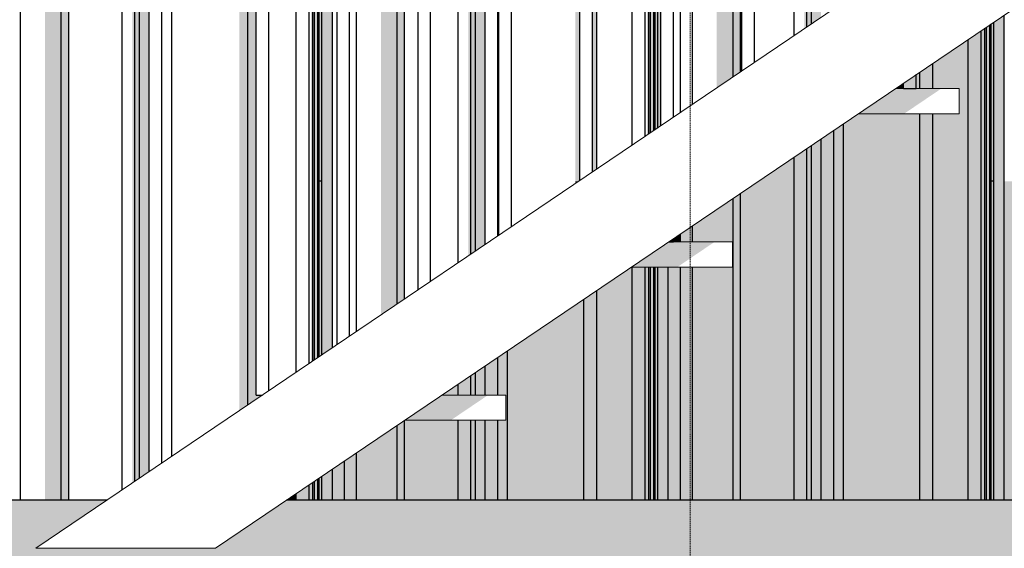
# Model space of a CAD drawing. Header units: metres. Extents: x -58265 to 590738, y -55036 to 35250.
# Tile 130 of 160: x 570137 to 571310, y -50686 to -50057. Entities that reach past the tile are written whole.
import ezdxf

# ---------------------------------------------------------------- set-up
doc = ezdxf.new("R2010")
doc.units = ezdxf.units.M
doc.header["$LTSCALE"] = 0.05
doc.linetypes.add('Strichlinie_ eng', pattern=[46, 30, -16])
for name, color, linetype in [('Ansicht Süd_3_A_1_Fassaden', 7, 'Continuous'), ('Ansicht Süd_3_A_1_Geländer _ Brüstungen', 7, 'Continuous'), ('Ansicht Süd_3_A_1_Schraffuren', 7, 'Continuous'), ('Ansicht Süd_3_A_1_Treppen', 7, 'Continuous'), ('Ansicht Süd_3_A_3_Achsen_Raster', 7, 'Continuous')]:
    doc.layers.add(name, color=color, linetype=linetype)

msp = doc.modelspace()

# ---------------------------------------------------------------- hatches: boundary and pattern name
at = {"layer": 'Ansicht Süd_3_A_1_Schraffuren', "linetype": 'Continuous', "lineweight": 15}
for points in [[(570186.4, -48648.9), (570166.9, -48648.9), (570166.9, -50248.9), (570186.4, -50248.9)], [(570195.3, -50248.9), (570195.3, -48648.9), (570186.4, -48648.9), (570186.4, -50248.9)], [(570274.3, -48648.9), (570271.1, -48648.9), (570271.1, -50248.9), (570274.3, -50248.9)], [(570279.6, -50248.9), (570279.6, -48648.9), (570274.3, -48648.9), (570274.3, -50248.9)], [(570291.3, -50248.9), (570291.3, -48648.9), (570279.6, -48648.9), (570279.6, -50248.9)], [(570408.8, -48648.9), (570398.8, -48648.9), (570398.8, -50248.9), (570408.8, -50248.9)], [(570408.8, -50248.9), (570418.6, -50248.9), (570418.6, -49523.7), (570424.2, -49519.9), (570424.2, -49518.6), (570418.6, -49518.6), (570418.6, -49503.6), (570424.2, -49503.6), (570424.2, -48648.9), (570408.8, -48648.9)], [(571074.8, -50065.1), (571080.1, -50061.5), (571080.1, -49079.6), (571074.8, -49083.2)], [(571091.8, -49071.8), (571080.1, -49079.6), (571080.1, -50061.5), (571091.8, -50053.6)], [(571071.7, -49085.3), (571071.7, -50067.2), (571074.8, -50065.1), (571074.8, -49083.2)], [(570986.9, -50124.5), (570995.8, -50118.5), (570995.8, -49136.6), (570986.9, -49142.7)], [(570967.5, -50137.7), (570986.9, -50124.5), (570986.9, -49142.7), (570967.5, -49155.8)], [(570886.6, -49210.5), (570884.2, -49212.1), (570884.2, -50194), (570886.6, -50192.4)], [(570886.6, -50192.4), (570888.3, -50191.2), (570888.3, -49209.3), (570886.6, -49210.5)], [(570888.6, -50191), (570892.3, -50188.5), (570892.3, -49206.6), (570888.6, -49209.1)], [(570892.3, -50188.5), (570894.1, -50187.3), (570894.1, -49205.4), (570892.3, -49206.6)], [(570894.1, -50187.3), (570897.1, -50185.2), (570897.1, -49203.3), (570894.1, -49205.4)], [(570897.1, -50185.2), (570900.7, -50182.8), (570900.7, -49200.9), (570897.1, -49203.3)], [(570824.4, -49252.5), (570819.3, -49255.9), (570819.3, -50237.8), (570824.4, -50234.4)], [(570799.1, -49269.6), (570799.1, -50248.9), (570802.9, -50248.9), (570804.3, -50248), (570804.3, -49266.1)], [(570674.5, -50248.9), (570679.8, -50248.9), (570679.8, -49350.2), (570674.5, -49353.8)], [(570679.8, -50248.9), (570691.5, -50248.9), (570691.5, -49342.3), (570679.8, -49350.2)], [(570671.4, -50248.9), (570674.5, -50248.9), (570674.5, -49353.8), (570671.4, -49355.9)], [(570586.6, -49413.2), (570586.6, -50248.9), (570595.5, -50248.9), (570595.5, -49407.2)], [(570567.2, -49426.3), (570567.2, -50248.9), (570586.6, -50248.9), (570586.6, -49413.2)], [(570496.8, -50248.9), (570509.5, -50248.9), (570509.5, -49465.4), (570496.8, -49473.9)], [(570486.3, -50248.9), (570488.1, -50248.9), (570488.1, -49479.8), (570486.3, -49481)], [(570488.3, -50248.9), (570492, -50248.9), (570492, -49477.2), (570488.3, -49479.7)], [(570492, -50248.9), (570493.8, -50248.9), (570493.8, -49476), (570492, -49477.2)], [(570493.8, -50248.9), (570496.8, -50248.9), (570496.8, -49473.9), (570493.8, -49476)], [(570483.9, -50248.9), (570486.3, -50248.9), (570486.3, -49481), (570483.9, -49482.6)], [(571297.4, -50248.9), (571310, -50248.9), (571310, -50051), (571297.4, -50059.5)], [(571282.3, -50069.7), (571282.3, -50248.9), (571286.8, -50248.9), (571286.8, -50066.7)], [(571288.6, -50065.5), (571286.8, -50066.7), (571286.8, -50248.9), (571288.6, -50248.9)], [(571292.6, -50062.8), (571288.6, -50065.5), (571288.6, -50248.9), (571292.6, -50248.9)], [(571294.3, -50061.6), (571292.6, -50062.8), (571292.6, -50248.9), (571294.3, -50248.9)], [(571297.4, -50059.5), (571294.3, -50061.6), (571294.3, -50248.9), (571297.4, -50248.9)], [(571267, -50248.9), (571282.3, -50248.9), (571282.3, -50069.7), (571267, -50080.1)], [(571224.7, -50138.6), (571256.1, -50138.6), (571256.1, -50168.6), (571224.7, -50168.6), (571224.7, -50248.9), (571267, -50248.9), (571267, -50080.1), (571224.7, -50108.7)], [(571224.7, -50108.7), (571209.4, -50119), (571209.4, -50138.6), (571224.7, -50138.6)], [(571205, -50121.9), (571190, -50132.1), (571190, -50138.6), (571205, -50138.6)], [(571205, -50121.9), (571190, -50132.1), (571190, -50138.6), (571205, -50138.6)], [(571205, -50138.6), (571209.4, -50138.6), (571209.4, -50119), (571205, -50121.9)], [(571190, -50132.1), (571180.4, -50138.6), (571190, -50138.6)], [(571180.4, -50138.6), (571136, -50168.6), (571190.6, -50168.6), (571235, -50138.6)], [(571180.4, -50138.6), (571136, -50168.6), (571190.6, -50168.6), (571235, -50138.6)], [(571136, -50168.6), (571118.6, -50180.4), (571118.6, -50248.9), (571209.4, -50248.9), (571209.4, -50168.6)], [(571224.7, -50168.6), (571209.4, -50168.6), (571209.4, -50248.9), (571224.7, -50248.9)], [(571118.6, -50180.4), (571106.9, -50188.3), (571106.9, -50248.9), (571118.6, -50248.9)], [(571106.9, -50188.3), (571091.8, -50198.5), (571091.8, -50248.9), (571106.9, -50248.9)], [(571080.1, -50206.4), (571074.8, -50210), (571074.8, -50248.9), (571080.1, -50248.9)], [(571091.8, -50198.5), (571080.1, -50206.4), (571080.1, -50248.9), (571091.8, -50248.9)], [(571074.8, -50210), (571059.7, -50220.2), (571059.7, -50248.9), (571074.8, -50248.9)], [(571059.7, -50220.2), (571017.2, -50248.9), (571059.7, -50248.9)], [(570166.9, -50248.9), (570166.9, -50628.9), (570186.4, -50628.9), (570186.4, -50248.9)], [(570195.3, -50628.9), (570195.3, -50248.9), (570186.4, -50248.9), (570186.4, -50628.9)], [(570271.1, -50248.9), (570271.1, -50608.3), (570274.3, -50606.2), (570274.3, -50248.9)], [(570274.3, -50248.9), (570274.3, -50606.2), (570279.6, -50602.7), (570279.6, -50248.9)], [(570279.6, -50248.9), (570279.6, -50602.7), (570291.3, -50594.8), (570291.3, -50248.9)], [(570398.8, -50522), (570408.8, -50515.3), (570408.8, -50248.9), (570398.8, -50248.9)], [(570418.6, -50248.9), (570408.8, -50248.9), (570408.8, -50515.3), (570424.2, -50504.9), (570424.2, -50503.6), (570418.6, -50503.6)], [(570483.9, -50248.9), (570483.9, -50464.5), (570486.3, -50462.9), (570486.3, -50248.9)], [(570486.3, -50248.9), (570486.3, -50462.9), (570488.1, -50461.7), (570488.1, -50248.9)], [(570488.3, -50248.9), (570488.3, -50461.6), (570492, -50459.1), (570492, -50248.9)], [(570492, -50248.9), (570492, -50459.1), (570493.8, -50457.9), (570493.8, -50248.9)], [(570493.8, -50248.9), (570493.8, -50457.9), (570496.8, -50455.8), (570496.8, -50248.9)], [(570496.8, -50248.9), (570496.8, -50455.8), (570509.5, -50447.3), (570509.5, -50248.9)], [(570567.2, -50248.9), (570567.2, -50408.2), (570586.6, -50395.1), (570586.6, -50248.9)], [(570586.6, -50248.9), (570586.6, -50395.1), (570595.5, -50389.1), (570595.5, -50248.9)], [(570671.4, -50248.9), (570671.4, -50337.8), (570674.5, -50335.7), (570674.5, -50248.9)], [(570674.5, -50248.9), (570674.5, -50335.7), (570679.8, -50332.1), (570679.8, -50248.9)], [(570679.8, -50332.1), (570691.5, -50324.2), (570691.5, -50248.9), (570679.8, -50248.9)], [(570799.1, -50251.5), (570802.9, -50248.9), (570799.1, -50248.9)], [(571017.2, -50248.9), (570995.8, -50263.4), (570995.8, -50628.9), (571059.7, -50628.9), (571059.7, -50248.9)], [(571074.8, -50628.9), (571074.8, -50248.9), (571059.7, -50248.9), (571059.7, -50628.9)], [(571080.1, -50628.9), (571080.1, -50248.9), (571074.8, -50248.9), (571074.8, -50628.9)], [(571091.8, -50628.9), (571091.8, -50248.9), (571080.1, -50248.9), (571080.1, -50628.9)], [(571106.9, -50628.9), (571106.9, -50248.9), (571091.8, -50248.9), (571091.8, -50628.9)], [(571118.6, -50628.9), (571118.6, -50248.9), (571106.9, -50248.9), (571106.9, -50628.9)], [(571209.4, -50628.9), (571209.4, -50248.9), (571118.6, -50248.9), (571118.6, -50628.9)], [(571224.7, -50628.9), (571224.7, -50248.9), (571209.4, -50248.9), (571209.4, -50628.9)], [(571267, -50628.9), (571267, -50248.9), (571224.7, -50248.9), (571224.7, -50628.9)], [(571282.3, -50628.9), (571282.3, -50248.9), (571267, -50248.9), (571267, -50628.9)], [(571286.8, -50628.9), (571286.8, -50248.9), (571282.3, -50248.9), (571282.3, -50628.9)], [(571288.6, -50628.9), (571288.6, -50248.9), (571286.8, -50248.9), (571286.8, -50628.9)], [(571292.6, -50628.9), (571292.6, -50248.9), (571288.6, -50248.9), (571288.6, -50628.9)], [(571294.3, -50628.9), (571294.3, -50248.9), (571292.6, -50248.9), (571292.6, -50628.9)], [(571297.4, -50628.9), (571297.4, -50248.9), (571294.3, -50248.9), (571294.3, -50628.9)], [(571310, -50628.9), (571310, -50248.9), (571297.4, -50248.9), (571297.4, -50628.9)], [(571324.7, -50628.9), (571324.7, -50248.9), (571310, -50248.9), (571310, -50628.9)], [(570995.8, -50263.4), (570986.9, -50269.4), (570986.9, -50628.9), (570995.8, -50628.9)], [(570938.5, -50351.1), (570938.5, -50628.9), (570986.9, -50628.9), (570986.9, -50269.4), (570938.5, -50302.1), (570938.5, -50321.1), (570986.1, -50321.1), (570986.1, -50351.1)], [(570915.7, -50317.5), (570915.7, -50321.1), (570924.4, -50321.1), (570924.4, -50311.6)], [(570924.4, -50321.1), (570938.5, -50321.1), (570938.5, -50302.1), (570924.4, -50311.6)], [(570910.4, -50321.1), (570866, -50351.1), (570920.6, -50351.1), (570965, -50321.1)], [(570910.4, -50321.1), (570866, -50351.1), (570920.6, -50351.1), (570965, -50321.1)], [(570910.4, -50321.1), (570915.7, -50321.1), (570915.7, -50317.5)], [(570910.4, -50321.1), (570915.7, -50321.1), (570915.7, -50317.5)], [(570824.4, -50379.2), (570824.4, -50628.9), (570866.7, -50628.9), (570866.7, -50351.1), (570866, -50351.1)], [(570866.7, -50628.9), (570882, -50628.9), (570882, -50351.1), (570866.7, -50351.1)], [(570882, -50628.9), (570886.6, -50628.9), (570886.6, -50351.1), (570882, -50351.1)], [(570886.6, -50628.9), (570888.3, -50628.9), (570888.3, -50351.1), (570886.6, -50351.1)], [(570888.3, -50628.9), (570892.3, -50628.9), (570892.3, -50351.1), (570888.3, -50351.1)], [(570892.3, -50628.9), (570894.1, -50628.9), (570894.1, -50351.1), (570892.3, -50351.1)], [(570894.1, -50628.9), (570897.1, -50628.9), (570897.1, -50351.1), (570894.1, -50351.1)], [(570897.1, -50628.9), (570909.7, -50628.9), (570909.7, -50351.1), (570897.1, -50351.1)], [(570909.7, -50351.1), (570909.7, -50628.9), (570924.4, -50628.9), (570924.4, -50351.1)], [(570924.4, -50628.9), (570938.5, -50628.9), (570938.5, -50351.1), (570924.4, -50351.1)], [(570824.4, -50379.2), (570809.1, -50389.6), (570809.1, -50628.9), (570824.4, -50628.9)], [(570718.3, -50628.9), (570809.1, -50628.9), (570809.1, -50389.6), (570718.3, -50450.9)], [(570706.7, -50533.6), (570706.7, -50628.9), (570718.3, -50628.9), (570718.3, -50450.9), (570706.7, -50458.8), (570706.7, -50503.6), (570716.1, -50503.6), (570716.1, -50533.6)], [(570691.5, -50503.6), (570706.7, -50503.6), (570706.7, -50458.8), (570691.5, -50469)], [(570674.5, -50503.6), (570679.8, -50503.6), (570679.8, -50476.9), (570674.5, -50480.5)], [(570679.8, -50503.6), (570691.5, -50503.6), (570691.5, -50469), (570679.8, -50476.9)], [(570659.4, -50503.6), (570674.5, -50503.6), (570674.5, -50480.5), (570659.4, -50490.8)], [(570640.4, -50503.6), (570659.4, -50503.6), (570659.4, -50490.8)], [(570640.4, -50503.6), (570596, -50533.6), (570650.6, -50533.6), (570695, -50503.6)], [(570640.4, -50503.6), (570596, -50533.6), (570650.6, -50533.6), (570695, -50503.6)], [(570595.5, -50533.9), (570586.6, -50539.9), (570586.6, -50628.9), (570595.5, -50628.9)], [(570596, -50533.6), (570595.5, -50533.9), (570595.5, -50628.9), (570659.4, -50628.9), (570659.4, -50533.6)], [(570659.4, -50628.9), (570674.5, -50628.9), (570674.5, -50533.6), (570659.4, -50533.6)], [(570679.8, -50533.6), (570674.5, -50533.6), (570674.5, -50628.9), (570679.8, -50628.9)], [(570679.8, -50628.9), (570691.5, -50628.9), (570691.5, -50533.6), (570679.8, -50533.6)], [(570691.5, -50628.9), (570706.7, -50628.9), (570706.7, -50533.6), (570691.5, -50533.6)], [(570586.6, -50539.9), (570538.2, -50572.7), (570538.2, -50628.9), (570586.6, -50628.9)], [(570524.1, -50582.2), (570509.5, -50592.1), (570509.5, -50628.9), (570524.1, -50628.9)], [(570538.2, -50572.7), (570524.1, -50582.2), (570524.1, -50628.9), (570538.2, -50628.9)], [(570509.5, -50592.1), (570496.8, -50600.6), (570496.8, -50628.9), (570509.5, -50628.9)], [(570488.1, -50606.6), (570486.3, -50607.8), (570486.3, -50628.9), (570488.1, -50628.9)], [(570492, -50603.9), (570488.1, -50606.6), (570488.1, -50628.9), (570492, -50628.9)], [(570493.8, -50602.7), (570492, -50603.9), (570492, -50628.9), (570493.8, -50628.9)], [(570496.8, -50600.6), (570493.8, -50602.7), (570493.8, -50628.9), (570496.8, -50628.9)], [(570481.8, -50610.8), (570466.4, -50621.2), (570466.4, -50628.9), (570481.8, -50628.9)], [(570486.3, -50607.8), (570481.8, -50610.8), (570481.8, -50628.9), (570486.3, -50628.9)], [(570466.4, -50621.2), (570455, -50628.9), (570466.4, -50628.9)]]:
    msp.add_hatch(color=7, dxfattribs=at).paths.add_polyline_path(points)
h = msp.add_hatch(color=7, dxfattribs=at)
h.paths.add_polyline_path([(562640.9, -50736.3), (562671.4, -50706.2), (562747, -50706.2), (562747, -50742), (562787.2, -50742), (562827, -50706.2), (562828.1, -50706.2), (562828.1, -50742), (562842, -50742), (562883.8, -50702), (562910.4, -50702), (562910.4, -50742), (562974.2, -50742), (563006.3, -50713.6), (563006.3, -50742), (563021.5, -50742), (563058.5, -50706.2), (563139.2, -50706.2), (563139.2, -50742), (563181.5, -50742), (563222.2, -50706.2), (563224.3, -50706.2), (563224.3, -50712.1), (563224.6, -50742), (563239.2, -50742), (563281.7, -50702), (563310.6, -50702), (563310.6, -50742), (563374.5, -50742), (563406.6, -50713.6), (563406.6, -50742), (563421.7, -50742), (563458.7, -50706.2), (563539.5, -50706.2), (563539.5, -50742), (563581.8, -50742), (563622.4, -50706.2), (563624.6, -50706.2), (563624.6, -50712.1), (563624.8, -50742), (563639.5, -50742), (563681.9, -50702), (563710.9, -50702), (563710.9, -50742), (563774.7, -50742), (563806.9, -50713.6), (563806.9, -50742), (563822, -50742), (563859, -50706.2), (563939.8, -50706.2), (563939.8, -50742), (563982.1, -50742), (564022.7, -50706.2), (564024.9, -50706.2), (564024.9, -50712.1), (564025.1, -50742), (564039.8, -50742), (564082.2, -50702), (564111.2, -50702), (564111.2, -50742), (564175, -50742), (564207.2, -50713.6), (564207.2, -50742), (564222.3, -50742), (564259.3, -50706.2), (564340.1, -50706.2), (564340.1, -50742), (564382.3, -50742), (564423, -50706.2), (564425.1, -50706.2), (564425.1, -50712.1), (564425.4, -50742), (564440, -50742), (564482.5, -50702), (564511.4, -50702), (564511.4, -50742), (564575.3, -50742), (564607.4, -50713.6), (564607.4, -50742), (564622.6, -50742), (564659.6, -50706.2), (564740.3, -50706.2), (564740.3, -50742), (564782.6, -50742), (564823.2, -50706.2), (564825.4, -50706.2), (564825.4, -50712.1), (564825.6, -50742), (564840.3, -50742), (564882.8, -50702), (564911.7, -50702), (564911.7, -50742), (564975.6, -50742), (565007.7, -50713.6), (565007.7, -50742), (565022.8, -50742), (565059.8, -50706.2), (565140.6, -50706.2), (565140.6, -50742), (565182.9, -50742), (565223.5, -50706.2), (565225.7, -50706.2), (565225.7, -50712.1), (565225.9, -50742), (565240.6, -50742), (565283, -50702), (565312, -50702), (565312, -50742), (565375.8, -50742), (565408, -50713.6), (565408, -50742), (565423.1, -50742), (565460.1, -50706.2), (565540.9, -50706.2), (565540.9, -50742), (565583.1, -50742), (565623.8, -50706.2), (565626, -50706.2), (565626, -50712.1), (565626.2, -50742), (565640.8, -50742), (565683.3, -50702), (565712.3, -50702), (565712.3, -50742), (565776.1, -50742), (565808.3, -50713.6), (565808.3, -50742), (565823.4, -50742), (565860.4, -50706.2), (565941.2, -50706.2), (565941.2, -50742), (565983.4, -50742), (566024.1, -50706.2), (566026.2, -50706.2), (566026.2, -50712.1), (566026.5, -50742), (566041.1, -50742), (566083.6, -50702), (566112.5, -50702), (566112.5, -50742), (566176.4, -50742), (566208.5, -50713.6), (566208.5, -50742), (566223.7, -50742), (566260.6, -50706.2), (566341.4, -50706.2), (566341.4, -50742), (566383.7, -50742), (566424.3, -50706.2), (566426.5, -50706.2), (566426.5, -50712.1), (566426.7, -50742), (566441.4, -50742), (566483.8, -50702), (566512.8, -50702), (566512.8, -50742), (566576.7, -50742), (566608.8, -50713.6), (566608.8, -50742), (566623.9, -50742), (566660.9, -50706.2), (566741.7, -50706.2), (566741.7, -50742), (566784, -50742), (566824.6, -50706.2), (566826.8, -50706.2), (566826.8, -50712.1), (566827, -50742), (566841.7, -50742), (566884.1, -50702), (566913.1, -50702), (566913.1, -50742), (566976.9, -50742), (567009.1, -50713.6), (567009.1, -50742), (567024.2, -50742), (567061.2, -50706.2), (567142, -50706.2), (567142, -50742), (567184.2, -50742), (567224.9, -50706.2), (567227.1, -50706.2), (567227.1, -50712.1), (567227.3, -50742), (567241.9, -50742), (567284.4, -50702), (567313.4, -50702), (567313.4, -50742), (567377.2, -50742), (567409.3, -50713.6), (567409.3, -50742), (567424.5, -50742), (567461.5, -50706.2), (567542.2, -50706.2), (567542.2, -50742), (567584.5, -50742), (567625.2, -50706.2), (567627.3, -50706.2), (567627.3, -50712.1), (567627.6, -50742), (567642.2, -50742), (567684.7, -50702), (567713.6, -50702), (567713.6, -50742), (567777.5, -50742), (567809.6, -50713.6), (567809.6, -50742), (567824.7, -50742), (567861.7, -50706.2), (567942.5, -50706.2), (567942.5, -50742), (567984.8, -50742), (568025.4, -50706.2), (568027.6, -50706.2), (568027.6, -50712.1), (568027.8, -50742), (568042.5, -50742), (568084.9, -50702), (568113.9, -50702), (568113.9, -50742), (568177.7, -50742), (568209.9, -50713.6), (568209.9, -50742), (568225, -50742), (568262, -50706.2), (568342.8, -50706.2), (568342.8, -50742), (568385.1, -50742), (568425.7, -50706.2), (568427.9, -50706.2), (568427.9, -50712.1), (568428.1, -50742), (568442.8, -50742), (568485.2, -50702), (568514.2, -50702), (568514.2, -50742), (568578, -50742), (568610.2, -50713.6), (568610.2, -50742), (568625.3, -50742), (568662.3, -50706.2), (568743.1, -50706.2), (568743.1, -50742), (568785.3, -50742), (568826, -50706.2), (568828.1, -50706.2), (568828.1, -50712.1), (568828.4, -50742), (568843, -50742), (568885.5, -50702), (568914.4, -50702), (568914.4, -50742), (568978.3, -50742), (569010.4, -50713.6), (569010.4, -50742), (569025.6, -50742), (569062.6, -50706.2), (569143.3, -50706.2), (569143.3, -50742), (569185.6, -50742), (569226.2, -50706.2), (569228.4, -50706.2), (569228.4, -50712.1), (569228.6, -50742), (569243.3, -50742), (569285.8, -50702), (569314.7, -50702), (569314.7, -50742), (569378.6, -50742), (569410.7, -50713.6), (569410.7, -50742), (569425.8, -50742), (569462.8, -50706.2), (569543.6, -50706.2), (569543.6, -50742), (569585.9, -50742), (569626.5, -50706.2), (569628.7, -50706.2), (569628.7, -50712.1), (569628.9, -50742), (569643.6, -50742), (569686, -50702), (569715, -50702), (569715, -50742), (569778.8, -50742), (569811, -50713.6), (569811, -50742), (569826.1, -50742), (569863.1, -50706.2), (569943.9, -50706.2), (569943.9, -50742), (569986.1, -50742), (570026.8, -50706.2), (570029, -50706.2), (570029, -50712.1), (570029.2, -50742), (570043.8, -50742), (570086.3, -50702), (570115.3, -50702), (570115.3, -50742), (570164, -50742), (568988.6, -51536.5), (568981.1, -51536.5), (568936.1, -51600.2), (568936.1, -51615.2), (568939.7, -51615.2), (568936.1, -51620.2), (568936.1, -51676.1), (568996.1, -51676.1), (568996.1, -51582.8), (569032.5, -51558.2), (569032.5, -51676.1), (569092.5, -51676.1), (569092.5, -51517.6), (569129, -51493), (569129, -51676.1), (569189, -51676.1), (569189, -51452.4), (569225.4, -51427.8), (569225.4, -51676.1), (569285.4, -51676.1), (569285.4, -51387.3), (569321.8, -51362.6), (569321.8, -51676.1), (569381.8, -51676.1), (569381.8, -51322.1), (569418.2, -51297.5), (569418.2, -51676.1), (569478.2, -51676.1), (569478.2, -51256.9), (569514.7, -51232.3), (569514.7, -51676.1), (569574.7, -51676.1), (569574.7, -51191.7), (569611.1, -51167.1), (569611.1, -51656.2), (569597, -51676.1), (570613, -51676.1), (570666.1, -51601.1), (570810.6, -51503.4), (570876.1, -51503.4), (570936.1, -51418.6), (571080.6, -51320.9), (571146.1, -51320.9), (571206.1, -51236.1), (571350.6, -51138.4), (571416.1, -51138.4), (571431.5, -51116.6), (572222.6, -51116.6), (572460.4, -50955.9), (572525.9, -50955.9), (572585.8, -50871.1), (572730.4, -50773.4), (572795.9, -50773.4), (572831.1, -50723.6), (572831.1, -50742), (572845.8, -50742), (572888.2, -50702), (572917.2, -50702), (572917.2, -50742), (572981, -50742), (573013.2, -50713.6), (573013.2, -50742), (573028.3, -50742), (573065.3, -50706.2), (573146.1, -50706.2), (573146.1, -50742), (573188.3, -50742), (573229, -50706.2), (573231.1, -50706.2), (573231.1, -50712.1), (573231.4, -50742), (573246, -50742), (573288.5, -50702), (573317.4, -50702), (573317.4, -50742), (573381.3, -50742), (573413.4, -50713.6), (573413.4, -50742), (573428.6, -50742), (573465.6, -50706.2), (573546.3, -50706.2), (573546.3, -50742), (573588.6, -50742), (573629.2, -50706.2), (573631.4, -50706.2), (573631.4, -50712.1), (573631.6, -50742), (573646.3, -50742), (573688.8, -50702), (573717.7, -50702), (573717.7, -50742), (573781.6, -50742), (573813.7, -50713.6), (573813.7, -50742), (573828.8, -50742), (573865.8, -50706.2), (573946.6, -50706.2), (573946.6, -50742), (573988.9, -50742), (574029.5, -50706.2), (574031.7, -50706.2), (574031.7, -50712.1), (574031.9, -50742), (574046.6, -50742), (574089, -50702), (574118, -50702), (574118, -50742), (574181.8, -50742), (574214, -50713.6), (574214, -50742), (574229.1, -50742), (574266.1, -50706.2), (574346.9, -50706.2), (574346.9, -50742), (574389.1, -50742), (574429.8, -50706.2), (574432, -50706.2), (574432, -50712.1), (574432.2, -50742), (574446.8, -50742), (574489.3, -50702), (574518.3, -50702), (574518.3, -50742), (574582.1, -50742), (574614.3, -50713.6), (574614.3, -50742), (574629.4, -50742), (574666.4, -50706.2), (574747.2, -50706.2), (574747.2, -50742), (574789.4, -50742), (574830.1, -50706.2), (574832.2, -50706.2), (574832.2, -50712.1), (574832.5, -50742), (574847.1, -50742), (574889.6, -50702), (574918.5, -50702), (574918.5, -50742), (574982.4, -50742), (575014.5, -50713.6), (575014.5, -50742), (575029.7, -50742), (575066.6, -50706.2), (575147.4, -50706.2), (575147.4, -50742), (575189.7, -50742), (575230.3, -50706.2), (575232.5, -50706.2), (575232.5, -50712.1), (575232.7, -50742), (575247.4, -50742), (575289.8, -50702), (575318.8, -50702), (575318.8, -50742), (575382.7, -50742), (575414.8, -50713.6), (575414.8, -50742), (575429.9, -50742), (575466.9, -50706.2), (575547.7, -50706.2), (575547.7, -50742), (575590, -50742), (575630.6, -50706.2), (575632.8, -50706.2), (575632.8, -50712.1), (575633, -50742), (575647.7, -50742), (575690.1, -50702), (575719.1, -50702), (575719.1, -50742), (575782.9, -50742), (575815.1, -50713.6), (575815.1, -50742), (575830.2, -50742), (575867.2, -50706.2), (575948, -50706.2), (575948, -50742), (575990.2, -50742), (576030.9, -50706.2), (576033.1, -50706.2), (576033.1, -50712.1), (576033.3, -50742), (576047.9, -50742), (576090.4, -50702), (576119.4, -50702), (576119.4, -50742), (576183.2, -50742), (576215.3, -50713.6), (576215.3, -50742), (576230.5, -50742), (576267.5, -50706.2), (576348.2, -50706.2), (576348.2, -50742), (576390.5, -50742), (576431.2, -50706.2), (576433.3, -50706.2), (576433.3, -50712.1), (576433.6, -50742), (576448.2, -50742), (576490.7, -50702), (576519.6, -50702), (576519.6, -50742), (576583.5, -50742), (576615.6, -50713.6), (576615.6, -50742), (576630.7, -50742), (576667.7, -50706.2), (576748.5, -50706.2), (576748.5, -50742), (576790.8, -50742), (576831.4, -50706.2), (576833.6, -50706.2), (576833.6, -50712.1), (576833.8, -50742), (576848.5, -50742), (576890.9, -50702), (576919.9, -50702), (576919.9, -50742), (576983.7, -50742), (577015.9, -50713.6), (577015.9, -50742), (577031, -50742), (577068, -50706.2), (577148.8, -50706.2), (577148.8, -50742), (577191.1, -50742), (577231.7, -50706.2), (577233.9, -50706.2), (577233.9, -50712.1), (577234.1, -50742), (577248.8, -50742), (577291.2, -50702), (577320.2, -50702), (577320.2, -50742), (577384, -50742), (577416.2, -50713.6), (577416.2, -50742), (577431.3, -50742), (577468.3, -50706.2), (577549.1, -50706.2), (577549.1, -50742), (577591.3, -50742), (577632, -50706.2), (577634.1, -50706.2), (577634.1, -50712.1), (577634.4, -50742), (577649, -50742), (577691.5, -50702), (577720.4, -50702), (577720.4, -50742), (577784.3, -50742), (577816.4, -50713.6), (577816.4, -50742), (577831.6, -50742), (577868.6, -50706.2), (577949.3, -50706.2), (577949.3, -50742), (577991.6, -50742), (578032.2, -50706.2), (578034.4, -50706.2), (578034.4, -50712.1), (578034.6, -50742), (578049.3, -50742), (578091.8, -50702), (578120.7, -50702), (578120.7, -50742), (578184.6, -50742), (578216.7, -50713.6), (578216.7, -50742), (578231.8, -50742), (578268.8, -50706.2), (578349.6, -50706.2), (578349.6, -50742), (578391.9, -50742), (578432.5, -50706.2), (578434.7, -50706.2), (578434.7, -50712.1), (578434.9, -50742), (578449.6, -50742), (578492, -50702), (578521, -50702), (578521, -50742), (578584.8, -50742), (578617, -50713.6), (578617, -50742), (578632.1, -50742), (578669.1, -50706.2), (578749.9, -50706.2), (578749.9, -50742), (578792.1, -50742), (578832.8, -50706.2), (578835, -50706.2), (578835, -50712.1), (578835.2, -50742), (578849.8, -50742), (578892.3, -50702), (578921.3, -50702), (578921.3, -50742), (578985.1, -50742), (579017.3, -50713.6), (579017.3, -50742), (579032.4, -50742), (579069.4, -50706.2), (579150.2, -50706.2), (579150.2, -50742), (579192.4, -50742), (579233.1, -50706.2), (579235.2, -50706.2), (579235.2, -50712.1), (579235.5, -50742), (579250.1, -50742), (579292.6, -50702), (579321.5, -50702), (579321.5, -50742), (579385.4, -50742), (579417.5, -50713.6), (579417.5, -50742), (579432.7, -50742), (579469.6, -50706.2), (579550.4, -50706.2), (579550.4, -50742), (579592.7, -50742), (579633.3, -50706.2), (579635.5, -50706.2), (579635.5, -50712.1), (579635.7, -50742), (579650.4, -50742), (579692.8, -50702), (579721.8, -50702), (579721.8, -50742), (579785.7, -50742), (579817.8, -50713.6), (579817.8, -50742), (579832.9, -50742), (579869.9, -50706.2), (579950.7, -50706.2), (579950.7, -50742), (579993, -50742), (580033.6, -50706.2), (580035.8, -50706.2), (580035.8, -50712.1), (580036, -50742), (580050.7, -50742), (580093.1, -50702), (580122.1, -50702), (580122.1, -50742), (580185.9, -50742), (580218.1, -50713.6), (580218.1, -50742), (580233.2, -50742), (580270.2, -50706.2), (580351, -50706.2), (580351, -50742), (580393.2, -50742), (580433.9, -50706.2), (580436.1, -50706.2), (580436.1, -50712.1), (580436.3, -50742), (580450.9, -50742), (580493.4, -50702), (580522.4, -50702), (580522.4, -50742), (580586.2, -50742), (580618.3, -50713.6), (580618.3, -50742), (580633.5, -50742), (580670.5, -50706.2), (580751.2, -50706.2), (580751.2, -50742), (580793.5, -50742), (580834.2, -50706.2), (580836.3, -50706.2), (580836.3, -50712.1), (580836.6, -50742), (580851.2, -50742), (580893.7, -50702), (580922.6, -50702), (580922.6, -50742), (580986.5, -50742), (581018.6, -50713.6), (581018.6, -50742), (581033.7, -50742), (581070.7, -50706.2), (581151.5, -50706.2), (581151.5, -50742), (581193.8, -50742), (581234.4, -50706.2), (581236.6, -50706.2), (581236.6, -50712.1), (581236.8, -50742), (581251.5, -50742), (581293.9, -50702), (581322.9, -50702), (581322.9, -50742), (581386.7, -50742), (581418.9, -50713.6), (581418.9, -50742), (581434, -50742), (581471, -50706.2), (581551.8, -50706.2), (581551.8, -50742), (581594.1, -50742), (581634.7, -50706.2), (581636.9, -50706.2), (581636.9, -50712.1), (581637.1, -50742), (581651.8, -50742), (581694.2, -50702), (581723.2, -50702), (581723.2, -50742), (581787, -50742), (581819.2, -50713.6), (581819.2, -50742), (581834.3, -50742), (581871.3, -50706.2), (581952.1, -50706.2), (581952.1, -50742), (581994.3, -50742), (582035, -50706.2), (582037.1, -50706.2), (582037.1, -50712.1), (582037.4, -50742), (582052, -50742), (582094.5, -50702), (582123.4, -50702), (582123.4, -50742), (582187.3, -50742), (582219.4, -50713.6), (582219.4, -50742), (582234.6, -50742), (582271.6, -50706.2), (582352.3, -50706.2), (582352.3, -50742), (582394.6, -50742), (582435.2, -50706.2), (582437.4, -50706.2), (582437.4, -50712.1), (582437.6, -50742), (582452.3, -50742), (582494.8, -50702), (582523.7, -50702), (582523.7, -50742), (582587.6, -50742), (582619.7, -50713.6), (582619.7, -50742), (582634.8, -50742), (582671.8, -50706.2), (582752.6, -50706.2), (582752.6, -50742), (582794.9, -50742), (582835.5, -50706.2), (582837.7, -50706.2), (582837.7, -50712.1), (582837.9, -50742), (582852.6, -50742), (582895, -50702), (582924, -50702), (582924, -50742), (582987.8, -50742), (583020, -50713.6), (583020, -50742), (583035.1, -50742), (583072.1, -50706.2), (583152.9, -50706.2), (583152.9, -50742), (583195.1, -50742), (583235.8, -50706.2), (583238, -50706.2), (583238, -50712.1), (583238.2, -50742), (583252.8, -50742), (583295.3, -50702), (583324.3, -50702), (583324.3, -50742), (583388.1, -50742), (583420.2, -50713.6), (583420.2, -50742), (583435.4, -50742), (583472.4, -50706.2), (583553.2, -50706.2), (583553.2, -50742), (583595.4, -50742), (583636.1, -50706.2), (583638.2, -50706.2), (583638.2, -50712.1), (583638.5, -50742), (583653.1, -50742), (583695.6, -50702), (583724.5, -50702), (583724.5, -50742), (583788.4, -50742), (583820.5, -50713.6), (583820.5, -50742), (583835.6, -50742), (583872.6, -50706.2), (583953.4, -50706.2), (583953.4, -50742), (583995.7, -50742), (584036.3, -50706.2), (584038.5, -50706.2), (584038.5, -50712.1), (584038.7, -50742), (584053.4, -50742), (584095.8, -50702), (584124.4, -50702), (584124.4, -50742), (584185, -50742), (584215.5, -50714.5), (584215.5, -50742), (584229.8, -50742), (584266.2, -50706.2), (584341.7, -50706.2), (584341.7, -50742), (584381.8, -50742), (584421.6, -50706.2), (584422.6, -50706.2), (584422.6, -50742), (584435.9, -50742), (584435.9, -50628.9), (570455, -50628.9), (570370.4, -50686.1), (570156.1, -50686.1), (570240.7, -50628.9), (562640.9, -50628.9)])
h.paths.add_polyline_path([(569671.1, -51571.3), (569671.1, -51126.5), (569707.5, -51101.9), (569707.5, -51519.8)], flags=0)
h.paths.add_polyline_path([(569804, -51383.4), (569767.5, -51435), (569767.5, -51061.4), (569804, -51036.7)], flags=0)
h.paths.add_polyline_path([(569864, -51298.6), (569864, -50996.2), (569900.4, -50971.6), (569900.4, -51247.1)], flags=0)
h.paths.add_polyline_path([(569960.4, -50983.1), (569996.8, -50983.1), (569996.8, -51110.7), (569960.4, -51162.2)], flags=0)
h.paths.add_polyline_path([(569960.4, -50962.9), (569960.4, -50931), (569996.8, -50906.4), (569996.8, -50911.9), (569996.1, -50912.4)], flags=0)
h.paths.add_polyline_path([(570087.1, -50983.1), (570056.8, -51025.9), (570056.8, -50983.1)], flags=0)
h.paths.add_polyline_path([(570056.8, -50865.8), (570093.2, -50841.2), (570093.2, -50846.7), (570056.8, -50871.3)], flags=0)
h.paths.add_polyline_path([(570189.7, -50781.5), (570153.2, -50806.2), (570153.2, -50800.7), (570189.7, -50776)], flags=0)
h.paths.add_polyline_path([(570249.7, -50735.5), (570286.1, -50710.9), (570286.1, -50716.4), (570249.7, -50741)], flags=0)

# ---------------------------------------------------------------- linework, layer by layer
at = {"layer": 'Ansicht Süd_3_A_1_Fassaden', "color": 7, "linetype": 'Continuous', "lineweight": 25}
for p, q in [((570138, -50248.9), (570138, -48648.9)), ((570186.4, -50248.9), (570186.4, -48648.9)), ((570195.3, -50248.9), (570195.3, -48648.9)), ((570259.1, -50248.9), (570259.1, -48648.9)), ((570274.3, -50248.9), (570274.3, -48648.9)), ((570279.6, -50248.9), (570279.6, -48648.9)), ((570291.3, -50248.9), (570291.3, -48648.9)), ((570306.4, -50248.9), (570306.4, -48648.9)), ((570318.1, -50248.9), (570318.1, -48648.9)), ((570408.8, -50248.9), (570408.8, -48648.9)), ((571080.1, -50061.5), (571080.1, -49079.6)), ((571074.8, -50065.1), (571074.8, -49083.2)), ((571059.7, -50075.4), (571059.7, -49093.5)), ((570995.8, -50118.5), (570995.8, -49136.6)), ((570986.9, -50124.5), (570986.9, -49142.7)), ((570938.5, -50157.3), (570938.5, -49175.4)), ((570924.4, -50166.8), (570924.4, -49184.9)), ((570886.6, -50192.4), (570886.6, -49210.5)), ((570888.3, -50191.2), (570888.3, -49209.3)), ((570892.3, -50188.5), (570892.3, -49206.6)), ((570894.1, -50187.3), (570894.1, -49205.4)), ((570897.1, -50185.2), (570897.1, -49203.3)), ((570882, -50195.4), (570882, -49213.5)), ((570866.7, -50205.8), (570866.7, -49223.9)), ((570824.4, -50234.4), (570824.4, -49252.5)), ((570706.7, -50248.9), (570706.7, -49332.1)), ((570679.8, -50248.9), (570679.8, -49350.2)), ((570691.5, -50248.9), (570691.5, -49342.3)), ((570674.5, -50248.9), (570674.5, -49353.8)), ((570659.4, -50248.9), (570659.4, -49364)), ((570595.5, -50248.9), (570595.5, -49407.2)), ((570586.6, -50248.9), (570586.6, -49413.2)), ((570538.2, -50248.9), (570538.2, -49445.9)), ((570509.5, -50248.9), (570509.5, -49465.4)), ((570488.1, -50248.9), (570488.1, -49479.8)), ((570492, -50248.9), (570492, -49477.2)), ((570493.8, -50248.9), (570493.8, -49476)), ((570496.8, -50248.9), (570496.8, -49473.9)), ((570481.8, -50248.9), (570481.8, -49484.1)), ((570486.3, -50248.9), (570486.3, -49481)), ((570466.4, -50248.9), (570466.4, -49494.5)), ((571310, -50248.9), (571310, -50051)), ((571286.8, -50248.9), (571286.8, -50066.7)), ((571288.6, -50248.9), (571288.6, -50065.5)), ((571292.6, -50248.9), (571292.6, -50062.8)), ((571294.3, -50248.9), (571294.3, -50061.6)), ((571297.4, -50248.9), (571297.4, -50059.5)), ((571282.3, -50248.9), (571282.3, -50069.7)), ((571267, -50248.9), (571267, -50080.1)), ((571224.7, -50138.6), (571224.7, -50108.7)), ((571209.4, -50138.6), (571209.4, -50119)), ((571209.4, -50248.9), (571209.4, -50168.6)), ((571224.7, -50248.9), (571224.7, -50168.6)), ((571118.6, -50248.9), (571118.6, -50180.4)), ((571106.9, -50248.9), (571106.9, -50188.3)), ((571080.1, -50248.9), (571080.1, -50206.4)), ((571091.8, -50248.9), (571091.8, -50198.5)), ((571074.8, -50248.9), (571074.8, -50210)), ((571059.7, -50248.9), (571059.7, -50220.2)), ((570138, -50628.9), (570138, -50248.9)), ((570186.4, -50628.9), (570186.4, -50248.9)), ((570195.3, -50628.9), (570195.3, -50248.9)), ((570259.1, -50616.5), (570259.1, -50248.9)), ((570274.3, -50606.2), (570274.3, -50248.9)), ((570279.6, -50602.7), (570279.6, -50248.9)), ((570291.3, -50594.8), (570291.3, -50248.9)), ((570306.4, -50584.5), (570306.4, -50248.9)), ((570318.1, -50576.6), (570318.1, -50248.9)), ((570408.8, -50515.3), (570408.8, -50248.9)), ((570466.4, -50476.4), (570466.4, -50248.9)), ((570481.8, -50466), (570481.8, -50248.9)), ((570486.3, -50462.9), (570486.3, -50248.9)), ((570488.1, -50461.7), (570488.1, -50248.9)), ((570492, -50459.1), (570492, -50248.9)), ((570493.8, -50457.9), (570493.8, -50248.9)), ((570496.8, -50248.9), (570493.8, -50248.9)), ((570496.8, -50455.8), (570496.8, -50248.9)), ((570509.5, -50447.3), (570509.5, -50248.9)), ((570538.2, -50427.8), (570538.2, -50248.9)), ((570586.6, -50395.1), (570586.6, -50248.9)), ((570595.5, -50389.1), (570595.5, -50248.9)), ((570659.4, -50345.9), (570659.4, -50248.9)), ((570674.5, -50335.7), (570674.5, -50248.9)), ((570679.8, -50332.1), (570679.8, -50248.9)), ((570691.5, -50324.2), (570691.5, -50248.9)), ((570706.7, -50314), (570706.7, -50248.9)), ((570707.9, -50248.9), (570706.7, -50248.9)), ((571059.7, -50628.9), (571059.7, -50248.9)), ((571074.8, -50628.9), (571074.8, -50248.9)), ((571080.1, -50628.9), (571080.1, -50248.9)), ((571091.8, -50628.9), (571091.8, -50248.9)), ((571106.9, -50628.9), (571106.9, -50248.9)), ((571118.6, -50628.9), (571118.6, -50248.9)), ((571209.4, -50628.9), (571209.4, -50248.9)), ((571224.7, -50628.9), (571224.7, -50248.9)), ((571267, -50628.9), (571267, -50248.9)), ((571282.3, -50628.9), (571282.3, -50248.9)), ((571286.8, -50628.9), (571286.8, -50248.9)), ((571288.6, -50628.9), (571288.6, -50248.9)), ((571292.6, -50628.9), (571292.6, -50248.9)), ((571294.3, -50628.9), (571294.3, -50248.9)), ((571297.4, -50248.9), (571294.3, -50248.9)), ((571297.4, -50628.9), (571297.4, -50248.9)), ((571310, -50628.9), (571310, -50248.9)), ((570995.8, -50628.9), (570995.8, -50263.4)), ((570986.9, -50628.9), (570986.9, -50269.4)), ((570924.4, -50321.1), (570924.4, -50311.6)), ((570938.5, -50321.1), (570938.5, -50302.1)), ((570866.7, -50628.9), (570866.7, -50351.1)), ((570882, -50628.9), (570882, -50351.1)), ((570886.6, -50628.9), (570886.6, -50351.1)), ((570888.3, -50628.9), (570888.3, -50351.1)), ((570892.3, -50628.9), (570892.3, -50351.1)), ((570894.1, -50628.9), (570894.1, -50351.1)), ((570897.1, -50628.9), (570897.1, -50351.1)), ((570909.7, -50628.9), (570909.7, -50351.1)), ((570924.4, -50628.9), (570924.4, -50351.1)), ((570938.5, -50628.9), (570938.5, -50351.1)), ((570824.4, -50628.9), (570824.4, -50379.2)), ((570809.1, -50628.9), (570809.1, -50389.6)), ((570718.3, -50628.9), (570718.3, -50450.9)), ((570706.7, -50503.6), (570706.7, -50458.8)), ((570679.8, -50503.6), (570679.8, -50476.9)), ((570691.5, -50503.6), (570691.5, -50469)), ((570674.5, -50503.6), (570674.5, -50480.5)), ((570659.4, -50503.6), (570659.4, -50490.8)), ((570424.2, -50504.9), (570424.2, -50503.6)), ((570595.5, -50628.9), (570595.5, -50533.9)), ((570659.4, -50628.9), (570659.4, -50533.6)), ((570674.5, -50628.9), (570674.5, -50533.6)), ((570679.8, -50628.9), (570679.8, -50533.6)), ((570691.5, -50628.9), (570691.5, -50533.6)), ((570706.7, -50628.9), (570706.7, -50533.6)), ((570586.6, -50628.9), (570586.6, -50539.9)), ((570524.1, -50628.9), (570524.1, -50582.2)), ((570538.2, -50628.9), (570538.2, -50572.7)), ((570509.5, -50628.9), (570509.5, -50592.1)), ((570488.1, -50628.9), (570488.1, -50606.6)), ((570492, -50628.9), (570492, -50603.9)), ((570493.8, -50628.9), (570493.8, -50602.7)), ((570496.8, -50628.9), (570496.8, -50600.6)), ((570481.8, -50628.9), (570481.8, -50610.8)), ((570486.3, -50628.9), (570486.3, -50607.8)), ((570138, -50628.9), (570123.8, -50628.9)), ((570186.4, -50628.9), (570138, -50628.9)), ((570195.3, -50628.9), (570186.4, -50628.9)), ((570240.7, -50628.9), (570195.3, -50628.9)), ((570466.4, -50628.9), (570455, -50628.9)), ((570466.4, -50628.9), (570466.4, -50621.2)), ((570481.8, -50628.9), (570466.4, -50628.9)), ((570486.3, -50628.9), (570481.8, -50628.9)), ((570488.1, -50628.9), (570486.3, -50628.9)), ((570492, -50628.9), (570488.1, -50628.9)), ((570493.8, -50628.9), (570492, -50628.9)), ((570496.8, -50628.9), (570493.8, -50628.9)), ((570509.5, -50628.9), (570496.8, -50628.9)), ((570524.1, -50628.9), (570509.5, -50628.9)), ((570538.2, -50628.9), (570524.1, -50628.9)), ((570586.6, -50628.9), (570538.2, -50628.9)), ((570595.5, -50628.9), (570586.6, -50628.9)), ((570659.4, -50628.9), (570595.5, -50628.9)), ((570674.5, -50628.9), (570659.4, -50628.9)), ((570679.8, -50628.9), (570674.5, -50628.9)), ((570691.5, -50628.9), (570679.8, -50628.9)), ((570706.7, -50628.9), (570691.5, -50628.9)), ((570718.3, -50628.9), (570706.7, -50628.9)), ((570809.1, -50628.9), (570718.3, -50628.9)), ((570824.4, -50628.9), (570809.1, -50628.9)), ((570866.7, -50628.9), (570824.4, -50628.9)), ((570882, -50628.9), (570866.7, -50628.9)), ((570886.6, -50628.9), (570882, -50628.9)), ((570888.3, -50628.9), (570886.6, -50628.9)), ((570892.3, -50628.9), (570888.3, -50628.9)), ((570894.1, -50628.9), (570892.3, -50628.9)), ((570897.1, -50628.9), (570894.1, -50628.9)), ((570909.7, -50628.9), (570897.1, -50628.9)), ((570924.4, -50628.9), (570909.7, -50628.9)), ((570938.5, -50628.9), (570924.4, -50628.9)), ((570986.9, -50628.9), (570938.5, -50628.9)), ((570995.8, -50628.9), (570986.9, -50628.9)), ((571059.7, -50628.9), (570995.8, -50628.9)), ((571074.8, -50628.9), (571059.7, -50628.9)), ((571080.1, -50628.9), (571074.8, -50628.9)), ((571091.8, -50628.9), (571080.1, -50628.9)), ((571106.9, -50628.9), (571091.8, -50628.9)), ((571118.6, -50628.9), (571106.9, -50628.9)), ((571209.4, -50628.9), (571118.6, -50628.9)), ((571224.7, -50628.9), (571209.4, -50628.9)), ((571267, -50628.9), (571224.7, -50628.9)), ((571282.3, -50628.9), (571267, -50628.9)), ((571286.8, -50628.9), (571282.3, -50628.9)), ((571288.6, -50628.9), (571286.8, -50628.9)), ((571292.6, -50628.9), (571288.6, -50628.9)), ((571294.3, -50628.9), (571292.6, -50628.9)), ((571297.4, -50628.9), (571294.3, -50628.9)), ((571310, -50628.9), (571297.4, -50628.9)), ((571324.7, -50628.9), (571310, -50628.9))]:
    msp.add_line(p, q, dxfattribs=at)
at = {"layer": 'Ansicht Süd_3_A_1_Geländer _ Brüstungen', "color": 7, "linetype": 'Continuous', "lineweight": 25}
for p, q in [((571012.2, -50107.5), (571012.2, -49125.6)), ((571012.2, -50107.5), (571012.2, -49125.6)), ((570997.2, -50117.6), (570997.2, -49135.7)), ((570997.2, -50117.6), (570997.2, -49135.7)), ((570915.7, -50172.6), (570915.7, -49190.7)), ((570915.7, -50172.6), (570915.7, -49190.7)), ((570900.7, -50182.8), (570900.7, -49200.9)), ((570900.7, -50182.8), (570900.7, -49200.9)), ((570819.3, -50237.8), (570819.3, -49255.9)), ((570819.3, -50237.8), (570819.3, -49255.9)), ((570804.3, -50248), (570804.3, -49266.1)), ((570804.3, -50248), (570804.3, -49266.1)), ((570722.9, -50303), (570722.9, -49321.1)), ((570722.9, -50303), (570722.9, -49321.1)), ((570707.9, -50313.1), (570707.9, -49331.2)), ((570707.9, -50313.1), (570707.9, -49331.2)), ((570626.5, -50368.2), (570626.5, -49386.3)), ((570626.5, -50368.2), (570626.5, -49386.3)), ((570611.5, -50378.3), (570611.5, -49396.4)), ((570611.5, -50378.3), (570611.5, -49396.4)), ((570530, -50433.4), (570530, -49451.5)), ((570530, -50433.4), (570530, -49451.5)), ((570515, -50443.5), (570515, -49461.6)), ((570515, -50443.5), (570515, -49461.6)), ((570418.6, -50503.6), (570418.6, -49523.7)), ((570418.6, -50503.6), (570418.6, -49523.7)), ((570433.6, -50498.5), (570433.6, -49516.6)), ((570433.6, -50498.5), (570433.6, -49516.6)), ((571205, -50138.6), (571205, -50121.9)), ((571205, -50138.6), (571205, -50121.9)), ((571190, -50138.6), (571190, -50132.1)), ((571190, -50138.6), (571190, -50132.1)), ((571190, -50138.6), (571205, -50138.6)), ((571190, -50138.6), (571205, -50138.6)), ((570910.4, -50321.1), (570915.7, -50321.1)), ((570910.4, -50321.1), (570915.7, -50321.1)), ((570915.7, -50321.1), (570915.7, -50317.5)), ((570915.7, -50321.1), (570915.7, -50317.5)), ((570418.6, -50503.6), (570426.1, -50503.6)), ((570418.6, -50503.6), (570426.1, -50503.6))]:
    msp.add_line(p, q, dxfattribs=at)
at = {"layer": 'Ansicht Süd_3_A_1_Treppen', "color": 7, "linetype": 'Continuous', "lineweight": 15}
for p, q in [((570156.1, -50686.1), (572856.1, -48861.1)), ((570156.1, -50686.1), (572856.1, -48861.1)), ((570370.4, -50686.1), (572892.9, -48981.1)), ((570370.4, -50686.1), (572892.9, -48981.1)), ((570156.1, -50686.1), (570370.4, -50686.1)), ((570156.1, -50686.1), (570370.4, -50686.1))]:
    msp.add_line(p, q, dxfattribs=at)
at = {"layer": 'Ansicht Süd_3_A_1_Treppen', "color": 7, "linetype": 'Continuous', "lineweight": 18}
for p, q in [((571180.4, -50138.6), (571190, -50138.6)), ((571180.4, -50138.6), (571190, -50138.6)), ((571205, -50138.6), (571256.1, -50138.6)), ((571205, -50138.6), (571256.1, -50138.6)), ((571256.1, -50168.6), (571256.1, -50138.6)), ((571256.1, -50168.6), (571256.1, -50138.6)), ((571136, -50168.6), (571256.1, -50168.6)), ((571136, -50168.6), (571256.1, -50168.6)), ((570915.7, -50321.1), (570986.1, -50321.1)), ((570915.7, -50321.1), (570986.1, -50321.1)), ((570986.1, -50351.1), (570986.1, -50321.1)), ((570986.1, -50351.1), (570986.1, -50321.1)), ((570866, -50351.1), (570986.1, -50351.1)), ((570866, -50351.1), (570986.1, -50351.1)), ((570640.4, -50503.6), (570716.1, -50503.6)), ((570640.4, -50503.6), (570716.1, -50503.6)), ((570716.1, -50533.6), (570716.1, -50503.6)), ((570716.1, -50533.6), (570716.1, -50503.6)), ((570596, -50533.6), (570716.1, -50533.6)), ((570596, -50533.6), (570716.1, -50533.6))]:
    msp.add_line(p, q, dxfattribs=at)
at = {"layer": 'Ansicht Süd_3_A_3_Achsen_Raster', "color": 7, "linetype": 'Strichlinie_ eng', "lineweight": 15}
msp.add_line((570935.9, -41686.1), (570935.9, -53686.1), dxfattribs=at)

doc.saveas('drawing.dxf')
